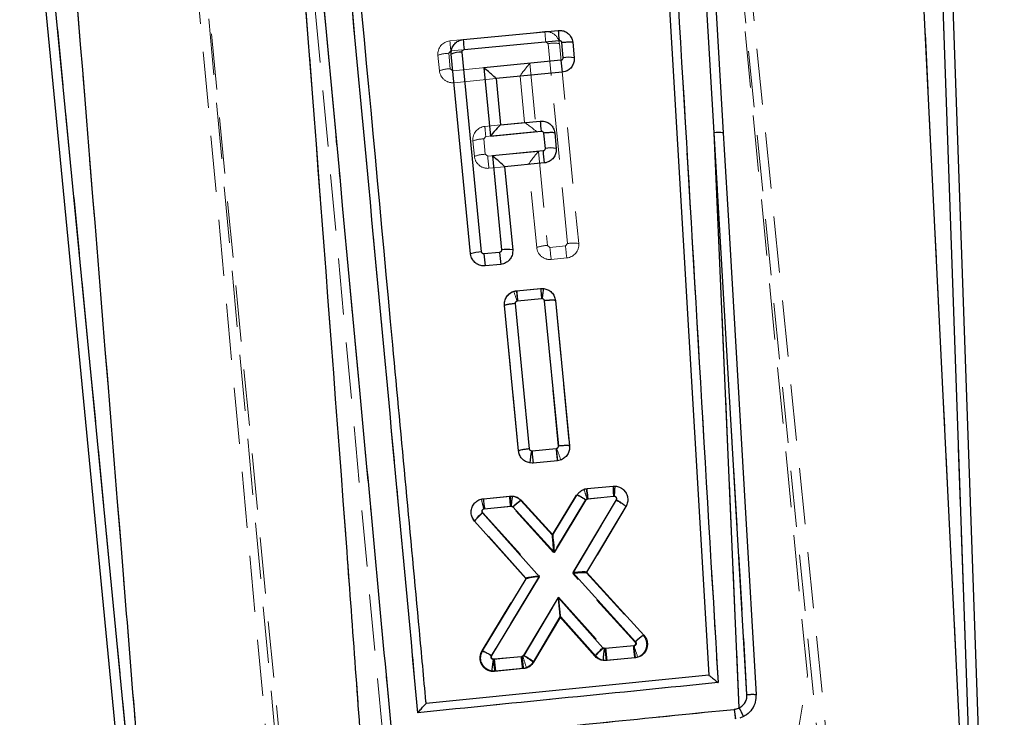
# Model space of a CAD drawing. Header units: millimetres. Extents: x 32 to 375, y 34 to 288.
# Tile 33 of 41: x 164 to 186, y 233 to 249. Entities that reach past the tile are written whole.
import ezdxf

# ---------------------------------------------------------------- set-up
doc = ezdxf.new("R2010")
doc.units = ezdxf.units.MM
doc.linetypes.add('HIDDEN', pattern=[1.905, 1.27, -0.635])
doc.layers.add('FORMATO', color=179, linetype='Continuous')
doc.styles.add('SLDTEXTSTYLE0', font='TXT', dxfattribs={"width": 0.75})
doc.dimstyles.new('SLDDIMSTYLE0', dxfattribs={"dimtxt": 3.5, "dimasz": 3.302, "dimexe": 0, "dimexo": 0.0625, "dimgap": 0.875, "dimtad": 1, "dimdec": 0, "dimrnd": 1e-09, "dimzin": 12, "dimdsep": 46, "dimtxsty": 'SLDTEXTSTYLE0', "dimsah": 1, "dimcen": 0.09, "dimadec": 0, "dimazin": 3, "dimtfac": 1, "dimtdec": 0, "dimtofl": 0, "dimtmove": 0, "dimatfit": 3, "dimfxl": 0, "dimfrac": 2, "dimtolj": 1, "dimtzin": 12, "dimarcsym": 0})

# ---------------------------------------------------------------- blocks, each defined once
blk = doc.blocks.new('_D')
at = {"layer": 'FORMATO'}
for p, q in [((171.726, 287.582), (212.719, 287.582)), ((211.719, 161.573), (211.719, 287.582)), ((202.334, 161.573), (212.719, 161.573))]:
    blk.add_line(p, q, dxfattribs=at)
for points in [[(211.719, 287.582), (211.211, 284.28), (212.227, 284.28)], [(211.719, 161.573), (212.227, 164.875), (211.211, 164.875)]]:
    blk.add_solid(points, dxfattribs=at)
at = {"layer": 'FORMATO', "insert": (207.207, 232.908), "char_height": 3.5, "attachment_point": 1, "rotation": 90, "style": 'SLDTEXTSTYLE0'}
blk.add_mtext('126', dxfattribs=at)

msp = doc.modelspace()

# ---------------------------------------------------------------- linework, layer by layer
at = {"color": 7, "linetype": 'HIDDEN', "lineweight": 18}
for p, q in [((165.273621, 280.599804), (170.228965, 226.990656)), ((170.432236, 226.969601), (165.448844, 280.70327)), ((182.609861, 228.148484), (178.059354, 273.24164)), ((182.805316, 228.208148), (178.28847, 272.831448)), ((181.898795, 234.275327), (178.548013, 268.881434)), ((166.603872, 267.724925), (169.954655, 233.118825)), ((184.372418, 266.061165), (185.562697, 232.102507)), ((185.373531, 232.26852), (183.726344, 265.755244)), ((179.78993, 246.526942), (178.783064, 263.660804)), ((169.897873, 258.860559), (172.300223, 233.013571)), ((166.744988, 230.527744), (164.341094, 255.354606)), ((173.826041, 248.602331), (175.97038, 248.809964)), ((175.990266, 248.582871), (173.845928, 248.375238)), ((176.044853, 248.537906), (175.990266, 248.582871)), ((173.845928, 248.375238), (173.80098, 248.320655)), ((176.481125, 244.023704), (176.044853, 248.537906)), ((176.297901, 248.540216), (176.734173, 244.026006)), ((173.590082, 247.926445), (173.556351, 248.274819)), ((173.80098, 248.320655), (173.834711, 247.972281)), ((173.834711, 247.972281), (173.889297, 247.927331)), ((173.889297, 247.927331), (175.632028, 248.096079)), ((175.632028, 248.096079), (175.781104, 246.553258)), ((174.867532, 247.748733), (173.917599, 247.656756)), ((175.51243, 246.756264), (175.411331, 247.802564)), ((174.616, 246.669472), (174.968365, 246.703588)), ((174.969527, 246.7037), (175.513224, 246.756346)), ((174.635886, 246.442371), (174.590938, 246.387788)), ((174.590938, 246.387788), (174.624669, 246.039421)), ((175.781104, 246.553258), (174.635886, 246.442371)), ((180.360771, 233.538695), (179.78993, 246.526942)), ((180.53403, 233.840556), (179.78993, 246.526942)), ((174.38004, 245.993585), (174.346309, 246.341952)), ((174.624669, 246.039421), (174.679255, 245.994472)), ((174.679255, 245.994472), (175.824384, 246.105351)), ((175.824384, 246.105351), (176.029752, 243.979954)), ((175.061057, 245.758117), (174.707557, 245.723889)), ((175.785118, 243.934163), (175.603687, 245.811836)), ((176.029752, 243.979954), (176.084348, 243.934997)), ((176.084348, 243.934997), (176.436185, 243.969128)), ((176.436185, 243.969128), (176.481125, 244.023704)), ((176.464531, 243.698553), (176.112694, 243.664422)), ((175.329486, 242.956229), (175.875172, 243.009166)), ((175.374044, 239.342281), (175.056933, 242.62453)), ((175.301567, 242.670313), (175.618645, 239.388392)), ((175.895222, 242.782087), (175.349477, 242.729143)), ((176.271788, 239.451134), (175.954664, 242.732563)), ((176.20766, 242.735424), (176.207663, 242.735379)), ((176.207663, 242.735379), (176.524861, 239.453168)), ((176.207663, 242.735379), (176.524862, 239.45316)), ((175.374048, 239.342243), (175.374044, 239.342281)), ((175.677668, 239.338555), (176.223489, 239.391499)), ((176.223489, 239.391499), (176.236876, 239.394643)), ((176.524861, 239.453168), (176.524862, 239.45316)), ((176.251716, 239.120916), (175.706016, 239.067973)), ((176.9085, 238.488057), (177.513294, 238.54673)), ((174.536532, 238.254056), (174.584206, 238.26255)), ((174.584206, 238.26255), (175.169685, 238.319353)), ((175.424286, 238.221236), (176.132292, 237.443299)), ((176.13228, 237.443277), (176.678689, 238.343709)), ((176.888208, 238.23575), (176.168306, 237.049424)), ((176.599847, 236.5736), (177.585384, 238.237628)), ((176.918708, 238.259115), (176.888208, 238.23575)), ((177.533228, 238.319644), (176.928477, 238.26097)), ((174.57047, 237.944507), (175.848077, 236.519829)), ((174.614048, 238.036425), (174.590492, 238.03223)), ((175.189619, 238.092259), (174.614048, 238.036425)), ((176.168306, 237.049424), (175.235706, 238.074132)), ((177.804695, 238.088482), (176.913215, 236.583263)), ((174.388288, 237.756156), (174.354526, 237.810128)), ((174.388288, 237.756156), (174.388173, 237.756283)), ((175.542506, 236.469068), (174.388288, 237.756156)), ((176.147897, 237.444789), (176.14791, 237.444811)), ((178.000837, 235.030637), (176.599847, 236.5736)), ((176.912249, 236.584329), (178.190592, 235.176445)), ((174.546657, 234.823541), (175.543251, 236.470298)), ((175.848077, 236.519829), (174.756331, 234.715843)), ((175.50363, 234.722712), (176.281405, 236.036063)), ((176.281405, 236.036063), (177.302238, 234.897681)), ((176.327043, 235.593655), (175.722947, 234.573581)), ((176.311637, 235.592165), (176.311621, 235.592187)), ((177.120934, 234.708355), (176.327028, 235.593677)), ((178.190592, 235.176445), (178.190663, 235.176363)), ((177.348831, 234.879331), (177.966884, 234.939285)), ((177.966884, 234.939285), (177.979279, 234.942064)), ((174.807606, 234.632798), (175.462374, 234.696322)), ((175.462374, 234.696322), (175.473495, 234.698624)), ((177.995133, 234.668703), (177.376252, 234.608666)), ((175.490784, 234.425754), (174.835953, 234.362223)), ((175.55423, 234.438882), (175.490784, 234.425754)), ((181.263129, 230.464273), (181.898795, 234.275327))]:
    msp.add_line(p, q, dxfattribs=at)
at = {"color": 7, "linetype": 'Continuous', "lineweight": 25}
for p, q in [((184.372418, 266.061165), (185.562697, 232.102507)), ((185.798851, 231.951588), (184.602999, 266.069249)), ((185.373531, 232.26852), (183.726344, 265.755244)), ((179.78993, 246.526942), (178.783064, 263.660804)), ((177.997979, 262.826399), (179.669446, 234.275059)), ((164.110869, 255.332314), (166.53111, 230.336615)), ((166.744988, 230.527744), (164.341094, 255.354606)), ((174.126074, 248.631381), (176.270413, 248.839014)), ((174.145962, 248.40428), (176.289576, 248.611846)), ((176.344872, 248.567105), (176.378617, 248.218597)), ((176.597928, 248.569325), (176.63166, 248.220951)), ((174.294291, 243.789763), (173.856389, 248.303817)), ((174.538915, 243.835644), (174.101019, 248.34963)), ((176.333667, 248.164021), (174.590938, 247.995273)), ((174.590938, 247.995273), (174.740626, 246.452519)), ((176.361969, 247.893439), (174.868124, 247.748793)), ((174.868124, 247.748793), (174.969527, 246.7037)), ((174.969527, 246.7037), (175.865957, 246.790499)), ((174.740626, 246.452519), (175.885112, 246.563331)), ((175.940417, 246.518575), (175.974157, 246.170119)), ((176.193473, 246.520811), (176.227204, 246.172436)), ((180.360771, 233.538695), (179.78993, 246.526942)), ((180.53403, 233.840556), (179.78993, 246.526942)), ((175.929211, 246.115506), (174.784084, 246.00462)), ((174.784084, 246.00462), (174.990293, 243.879334)), ((175.957514, 245.844924), (175.061271, 245.758139)), ((175.061271, 245.758139), (175.243336, 243.881711)), ((174.945339, 243.824714), (174.594224, 243.790776)), ((174.973597, 243.554124), (174.621748, 243.520119)), ((175.33242, 242.956617), (175.878126, 243.009352)), ((175.878126, 243.009352), (175.940839, 243.00892)), ((175.377032, 239.34202), (175.058631, 242.624127)), ((175.62167, 239.387751), (175.30328, 242.669747)), ((175.353123, 242.729598), (175.897849, 242.782236)), ((175.956177, 242.734075), (176.274689, 239.451774)), ((176.209252, 242.736102), (176.52775, 239.45395)), ((175.680351, 239.338913), (175.667395, 239.33933)), ((176.22503, 239.391551), (175.680351, 239.338913)), ((175.708847, 239.068352), (175.630249, 239.071027)), ((176.254567, 239.121088), (175.708847, 239.068352)), ((176.924561, 238.489271), (177.510061, 238.545851)), ((177.510061, 238.545851), (177.558478, 238.546663)), ((174.580864, 238.262796), (175.18568, 238.321238)), ((175.18568, 238.321238), (175.242629, 238.321395)), ((175.438916, 238.223665), (176.14791, 237.444811)), ((176.14791, 237.444811), (176.693514, 238.344126)), ((176.183967, 237.050944), (176.90246, 238.235229)), ((177.580526, 238.236167), (176.599851, 236.592621)), ((176.945762, 238.262304), (177.519991, 238.317796)), ((177.519991, 238.317796), (177.542556, 238.318176)), ((175.85173, 236.501158), (174.565252, 237.945192)), ((174.600702, 238.035695), (175.205433, 238.094137)), ((175.250009, 238.076919), (176.183967, 237.050944)), ((177.799494, 238.086448), (176.91365, 236.60183)), ((175.546495, 236.450934), (174.382793, 237.757155)), ((176.599851, 236.592621), (178.017418, 235.031606)), ((176.91365, 236.60183), (178.206701, 235.177928)), ((174.562696, 234.825083), (175.546495, 236.450934)), ((174.772708, 234.717936), (175.85173, 236.501158)), ((176.267384, 236.034707), (175.484119, 234.721959)), ((177.282545, 234.895126), (176.267384, 236.034707)), ((176.311637, 235.592165), (175.702343, 234.570996)), ((177.100218, 234.706932), (176.311637, 235.592165)), ((177.328301, 234.876991), (177.317033, 234.877088)), ((177.983029, 234.940261), (177.328301, 234.876991)), ((174.823735, 234.634952), (174.81185, 234.635153)), ((175.440877, 234.694586), (174.823735, 234.634952)), ((177.356429, 234.606393), (177.291644, 234.607109)), ((178.011284, 234.669679), (177.356429, 234.606393)), ((174.851991, 234.364369), (174.778402, 234.366254)), ((175.470894, 234.424175), (174.851991, 234.364369)), ((179.669446, 234.275059), (173.289961, 233.63381)), ((173.289961, 233.63381), (173.288986, 233.633713)), ((180.456084, 233.342715), (180.370681, 233.308122))]:
    msp.add_line(p, q, dxfattribs=at)
at = {"color": 7, "linetype": 'Continuous', "lineweight": 25, "flags": 128}
for points in [[(179.070082, 262.356349), (179.110144, 261.673846), (179.489276, 255.210028), (179.99793, 246.523605)], [(179.99793, 246.523605), (180.019712, 246.151254), (180.114218, 244.535276), (180.491851, 238.071346), (180.738806, 233.83765)]]:
    msp.add_lwpolyline(points, dxfattribs=at)
at = {"color": 7, "linetype": 'HIDDEN', "lineweight": 18, "flags": 128}
for points in [[(176.200417, 242.768117), (176.207658, 242.735439), (176.20766, 242.735424), (176.20766, 242.735424)], [(175.398548, 239.255451), (175.389362, 239.27229), (175.374053, 239.342184), (175.374048, 239.342243), (175.374048, 239.342243)]]:
    msp.add_lwpolyline(points, dxfattribs=at)
at = {"color": 7, "linetype": 'HIDDEN', "lineweight": 18}
for centre, radius, start, end in [((175.999293, 248.511359), 0.3, 5.5201535, 95.5305005), ((182.514497, 249.268613), 6.56017, 184.0090582, 186.0001593), ((173.854954, 248.30373), 0.3, 95.5305005, 185.5305005), ((180.381274, 249.061954), 6.571326, 184.0107486, 185.998469), ((176.17799, 247.814559), 0.735498, 80.6169665, 100.4289327), ((173.809319, 247.600429), 0.720274, 90.663434, 110.5614417), ((173.842942, 247.252637), 0.71969, 90.6552851, 110.5695907), ((173.888686, 247.95536), 0.3, 185.5305005, 275.5305005), ((182.175543, 248.657298), 8.318337, 185.0344072, 186.9083508), ((174.644913, 246.370866), 0.3, 95.5305005, 185.5305005), ((181.163284, 247.128349), 6.563344, 184.0091112, 185.9993133), ((174.599171, 245.668131), 0.719704, 90.6554811, 110.5693947), ((179.882191, 245.793722), 0.739002, 80.9894826, 97.1717757), ((174.63301, 245.319189), 0.72028, 90.6635201, 110.5613557), ((174.678644, 246.022495), 0.3, 185.5305005, 275.5305005), ((182.976744, 246.725587), 8.329637, 185.0354897, 186.9069418), ((176.037874, 243.260207), 0.719792, 90.6465448, 110.5577056), ((176.083728, 243.963019), 0.3, 185.5191215, 275.5408875), ((184.391508, 244.66852), 8.339482, 185.0461307, 186.9153544), ((184.734835, 244.701759), 8.330927, 185.0451709, 186.9163142), ((176.435564, 243.997151), 0.3, 275.5408875, 5.5201535), ((176.614243, 243.300028), 0.735817, 80.6196214, 100.4229041), ((170.02232, 241.120514), 5.553523, 16.8135439, 19.1660225), ((175.359024, 242.652484), 0.305176, 95.5545359, 107.3499337), ((181.906432, 243.420788), 6.593333, 184.0403386, 186.0214387), ((182.827874, 243.508646), 6.97062, 184.1090538, 185.9828983), ((175.309745, 241.950154), 0.720205, 90.6506039, 110.5501957), ((175.354817, 242.674225), 0.055176, 95.5545359, 107.2700517), ((183.984802, 240.072076), 8.339456, 185.0461336, 186.9154147), ((184.495995, 240.117703), 8.30432, 185.0168624, 186.8939664), ((171.786147, 237.660251), 4.776726, 18.0288316, 21.290224), ((176.938011, 238.184429), 0.305057, 95.5512798, 106.2629725), ((170.565784, 236.452622), 6.604776, 15.873426, 17.8511373), ((183.479508, 238.951689), 6.587344, 184.0359456, 186.0188364), ((184.077397, 239.00852), 6.580327, 184.0241783, 186.0091511), ((177.549287, 238.242666), 0.298339, 328.8814899, 67.1487867), ((181.728598, 238.780665), 6.575116, 184.0231956, 186.0098063), ((176.379479, 237.505737), 0.889789, 55.1283221, 70.3502019), ((176.933803, 238.206171), 0.055057, 95.5512798, 105.9131983), ((177.120363, 237.318021), 1.030495, 48.3881493, 63.1754952), ((174.249239, 233.986553), 0.88826, 55.1881921, 70.4376554), ((186.245294, 235.666787), 8.310314, 185.0222134, 186.8979793), ((173.028235, 233.111203), 5.278721, 17.3422394, 20.2940438), ((183.116517, 235.366504), 8.341242, 185.046328, 186.9151572), ((183.792985, 235.434272), 8.363232, 185.0622162, 186.9261257), ((175.456438, 234.750853), 0.054946, 288.0850647, 329.1893239), ((169.72316, 232.768855), 6.065506, 15.9817924, 18.5513658), ((175.038238, 233.802456), 1.031242, 48.3969849, 63.1733411), ((175.460646, 234.729111), 0.304946, 287.871562, 329.3339696), ((177.966146, 234.968742), 0.301434, 275.5183188, 289.5455331), ((175.461438, 234.727464), 0.303136, 275.5555143, 287.8246368), ((190.838536, 234.536035), 10.640606, 185.5582717, 186.7351589), ((177.82177, 232.182717), 2.878403, 23.7659065, 28.1048903)]:
    msp.add_arc(centre, radius, start, end, dxfattribs=at)
at = {"color": 7, "linetype": 'Continuous', "lineweight": 25}
for centre, radius, start, end in [((182.624575, 249.26063), 6.368134, 183.7961698, 185.8474306), ((180.678457, 249.090758), 6.568466, 184.0103529, 185.9990043), ((174.109247, 247.629664), 0.720013, 90.6547441, 110.5598585), ((184.625628, 248.894587), 8.324083, 185.03506, 186.9077616), ((176.511897, 247.493413), 0.73733, 80.6521202, 100.4140407), ((174.823969, 247.744965), 0.044321, 4.9542542, 5.9895805), ((174.964266, 246.752281), 0.048865, 274.8126777, 276.1807264), ((182.216225, 247.211554), 6.364211, 183.7934416, 185.8459605), ((179.882191, 245.793722), 0.739002, 80.9894826, 97.1717757), ((176.107319, 245.446363), 0.735904, 80.624214, 100.4250627), ((184.221173, 246.846072), 8.324083, 185.03506, 186.9077616), ((174.823337, 245.735471), 0.239011, 5.4422337, 5.6342376), ((174.547317, 243.115766), 0.719926, 90.668746, 110.5767546), ((182.624756, 244.47068), 8.059262, 184.8393982, 186.7735992), ((183.220175, 244.55207), 8.306742, 185.0233742, 186.900004), ((175.123625, 243.155443), 0.736067, 80.6400943, 100.4361917), ((182.382795, 243.459826), 6.520249, 183.9616306, 185.964995), ((175.903198, 242.726625), 0.05587, 84.1719077, 95.4930272), ((177.865565, 238.898277), 2.241981, 168.6544969, 175.5808276), ((184.036543, 240.082214), 8.389186, 185.0832043, 186.9413575), ((181.120143, 238.719608), 6.555215, 183.9960028, 185.9886371), ((181.69908, 238.77334), 6.529071, 183.9705918, 185.9711406), ((175.103187, 237.240674), 0.886408, 127.3635745, 144.3617159), ((175.210764, 238.03876), 0.05563, 85.1208801, 95.4996573), ((175.210174, 238.040423), 0.054028, 42.4966779, 84.3478522), ((177.216045, 236.8758), 0.408047, 221.9735434, 222.1765007), ((174.941666, 236.819185), 0.708115, 328.6647554, 328.7804351), ((178.590106, 234.486362), 0.790736, 119.0040951, 136.4063184), ((177.323869, 234.93216), 0.055492, 221.8686956, 262.9244434), ((185.557643, 235.595646), 8.260662, 184.9908815, 186.8779389), ((186.259072, 235.667714), 8.307953, 185.02331, 186.8996138), ((183.096148, 235.362054), 8.304306, 185.0230928, 186.9002212), ((190.838536, 234.536035), 10.640606, 185.5582717, 186.7351589), ((177.82177, 232.182717), 2.878403, 23.7659065, 28.1048903)]:
    msp.add_arc(centre, radius, start, end, dxfattribs=at)
for centre, major_axis, ratio, start_param, end_param in [((174.595145, 247.97353), (0.272762, -0.224558), 0.039985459, 0.039972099, 1.619121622), ((174.744834, 246.430775), (0.224431, 0.272607), 0.048372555, 0.048325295, 1.530824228), ((174.788292, 245.982878), (0.272762, -0.224558), 0.039985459, 0.039972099, 1.619121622), ((177.524198, 238.296054), (-0.014137, 0.249798), 0.011926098, 0, 1.482975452), ((176.188174, 237.029199), (-0.040264, 0.415603), 0.005015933, 0.006710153, 1.51797364), ((176.604059, 236.57088), (0.309164, 0.03091), 0.070975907, 0.052534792, 1.577309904), ((175.855938, 236.479418), (0.309018, 0.028448), 0.071009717, 1.577875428, 3.089215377), ((176.271592, 236.012964), (-0.040044, 0.420788), 0.005043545, 1.518625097, 3.134716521)]:
    msp.add_ellipse(centre, major_axis=major_axis, ratio=ratio, start_param=start_param, end_param=end_param, dxfattribs=at)
at = {"color": 7, "linetype": 'HIDDEN', "lineweight": 18}
for centre, major_axis, ratio, start_param, end_param in [((175.636235, 248.074335), (0.224529, 0.272616), 0.048370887, 1.530841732, 3.093249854), ((175.785311, 246.53152), (0.272663, -0.224568), 0.039983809, 1.619139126, 3.101638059), ((175.828591, 246.083606), (0.224529, 0.272616), 0.048370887, 1.530841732, 3.093249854), ((174.618256, 238.014682), (-0.03405, 0.24787), 0.004853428, 0, 1.482304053), ((176.172513, 237.027683), (-0.040219, 0.415607), 0.005021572, 0.006717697, 1.517974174), ((176.604055, 236.551856), (0.308735, 0.031367), 0.071073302, 0.052424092, 1.577204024), ((175.852284, 236.498088), (0.309351, 0.028978), 0.07093393, 1.577753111, 3.089088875), ((176.285613, 236.014321), (-0.04143, 0.420654), 0.004871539, 1.518608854, 3.134951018)]:
    msp.add_ellipse(centre, major_axis=major_axis, ratio=ratio, start_param=start_param, end_param=end_param, dxfattribs=at)
at = {"color": 7, "linetype": 'Continuous', "lineweight": 25}
for points, knots in [([(178.173073, 263.184056), (178.459652, 258.310232), (179.02951, 248.618717), (179.597833, 238.926641), (179.880349, 234.108672)], [0, 0, 0, 0, 0.502896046, 1, 1, 1, 1]), ([(170.091232, 258.896389), (170.647931, 252.916283), (171.449996, 244.300441), (172.253028, 235.68642), (172.49869, 233.051241)], [0, 0, 0, 0, 0.6940826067, 1, 1, 1, 1]), ([(173.103153, 233.429284), (172.708034, 237.668563), (171.918995, 246.134254), (171.130804, 254.601275), (170.737307, 258.82835)], [0, 0, 0, 0, 0.500759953, 1, 1, 1, 1]), ([(173.289961, 233.63381), (173.288509, 233.649428), (173.237162, 234.201911), (172.986186, 236.901872), (172.210989, 245.242037), (171.485581, 253.046186), (170.959815, 258.702525)], [0, 0, 0, 0, 0.001869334, 0.066123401, 0.323139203, 1, 1, 1, 1]), ([(164.920173, 255.410672), (165.417011, 249.286697), (166.0844, 241.060529), (166.74642, 232.836567), (166.915599, 230.734938)], [0, 0, 0, 0, 0.744450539, 1, 1, 1, 1]), ([(171.89065, 231.768929), (171.761734, 233.53636), (171.18565, 241.434437), (170.576153, 249.332422), (170.103049, 255.462997)], [0, 0, 0, 0, 0.223779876, 1, 1, 1, 1]), ([(176.270413, 248.839014), (176.304427, 248.838864), (176.372451, 248.838563), (176.467089, 248.795419), (176.542036, 248.72587), (176.585573, 248.645496), (176.594457, 248.590727), (176.597928, 248.569325)], [0, 0, 0, 0, 0.215139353, 0.430256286, 0.645853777, 0.861610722, 1, 1, 1, 1]), ([(173.856389, 248.303817), (173.856442, 248.337695), (173.856549, 248.405456), (173.899471, 248.499944), (173.968848, 248.574762), (174.049288, 248.618615), (174.104292, 248.62776), (174.126074, 248.631381)], [0, 0, 0, 0, 0.215153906, 0.430330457, 0.644984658, 0.859406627, 1, 1, 1, 1]), ([(176.289576, 248.611846), (176.295374, 248.611822), (176.306969, 248.611775), (176.323104, 248.60444), (176.335806, 248.592635), (176.342928, 248.579293), (176.344347, 248.5704), (176.344872, 248.567105)], [0, 0, 0, 0, 0.21886345, 0.437706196, 0.656611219, 0.87276537, 1, 1, 1, 1]), ([(176.344872, 248.567105), (176.377713, 248.569968), (176.443396, 248.575692), (176.526899, 248.578667), (176.585735, 248.577002), (176.593858, 248.571949), (176.597919, 248.569422)], [0, 0, 0, 0, 0.249998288, 0.499999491, 0.74999894, 1, 1, 1, 1]), ([(174.101019, 248.34963), (174.1009, 248.353045), (174.100584, 248.36207), (174.10495, 248.376542), (174.115088, 248.390603), (174.129365, 248.40077), (174.140524, 248.40313), (174.145962, 248.40428)], [0, 0, 0, 0, 0.131198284, 0.346711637, 0.566053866, 0.788561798, 1, 1, 1, 1]), ([(176.378617, 248.218597), (176.378734, 248.215222), (176.379046, 248.206241), (176.374703, 248.191803), (176.364566, 248.177723), (176.350274, 248.167543), (176.339104, 248.165174), (176.333667, 248.164021)], [0, 0, 0, 0, 0.129794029, 0.345362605, 0.565157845, 0.788319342, 1, 1, 1, 1]), ([(176.63166, 248.220951), (176.631604, 248.187079), (176.631492, 248.119333), (176.588568, 248.024876), (176.519201, 247.950063), (176.438757, 247.90622), (176.383749, 247.897064), (176.361969, 247.893439)], [0, 0, 0, 0, 0.215107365, 0.43022544, 0.64489319, 0.859402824, 1, 1, 1, 1]), ([(175.865957, 246.790499), (175.89997, 246.790348), (175.967991, 246.790046), (176.062628, 246.746915), (176.137571, 246.677374), (176.181109, 246.597), (176.189998, 246.542225), (176.193473, 246.520811)], [0, 0, 0, 0, 0.215128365, 0.430232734, 0.645789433, 0.861519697, 1, 1, 1, 1]), ([(175.885112, 246.563331), (175.890913, 246.563308), (175.902516, 246.563262), (175.918655, 246.555919), (175.931359, 246.544114), (175.938473, 246.530766), (175.939892, 246.521873), (175.940417, 246.518575)], [0, 0, 0, 0, 0.218928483, 0.437853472, 0.656659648, 0.872707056, 1, 1, 1, 1]), ([(176.193464, 246.5209), (176.189403, 246.523428), (176.18128, 246.528483), (176.122445, 246.530131), (176.038941, 246.527175), (175.973259, 246.521442), (175.940417, 246.518575)], [0, 0, 0, 0, 0.2500006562, 0.5000013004, 0.7500001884, 1, 1, 1, 1]), ([(175.974157, 246.170119), (175.974277, 246.166732), (175.974595, 246.157736), (175.970245, 246.143282), (175.960104, 246.129204), (175.945814, 246.119028), (175.934648, 246.11666), (175.929211, 246.115506)], [0, 0, 0, 0, 0.130210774, 0.345783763, 0.56551695, 0.788441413, 1, 1, 1, 1]), ([(176.227204, 246.172436), (176.227147, 246.138564), (176.227034, 246.070815), (176.18411, 245.976351), (176.11473, 245.901532), (176.034283, 245.857697), (175.97928, 245.848545), (175.957514, 245.844924)], [0, 0, 0, 0, 0.215110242, 0.430250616, 0.644951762, 0.859499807, 1, 1, 1, 1]), ([(174.621748, 243.520119), (174.587742, 243.520273), (174.519732, 243.520579), (174.425127, 243.56372), (174.350211, 243.633237), (174.306671, 243.71358), (174.297772, 243.768343), (174.294291, 243.789763)], [0, 0, 0, 0, 0.215112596, 0.430210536, 0.645719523, 0.861429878, 1, 1, 1, 1]), ([(174.594224, 243.790776), (174.59029, 243.790675), (174.580642, 243.790427), (174.565797, 243.79526), (174.552121, 243.805313), (174.542154, 243.819225), (174.539997, 243.83016), (174.538915, 243.835644)], [0, 0, 0, 0, 0.1491129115, 0.3656667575, 0.5784739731, 0.7886139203, 1, 1, 1, 1]), ([(174.990293, 243.879334), (174.990413, 243.875939), (174.990732, 243.866932), (174.986367, 243.852469), (174.976218, 243.838402), (174.961938, 243.828224), (174.950776, 243.825863), (174.945339, 243.824714)], [0, 0, 0, 0, 0.1304772, 0.346155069, 0.565829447, 0.788525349, 1, 1, 1, 1]), ([(175.243336, 243.881711), (175.243285, 243.847833), (175.243185, 243.780078), (175.200264, 243.685599), (175.130885, 243.610754), (175.050407, 243.566899), (174.995378, 243.557746), (174.973597, 243.554124)], [0, 0, 0, 0, 0.21509562, 0.430199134, 0.644909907, 0.85944601, 1, 1, 1, 1]), ([(175.058631, 242.624127), (175.058736, 242.658566), (175.058946, 242.727448), (175.102731, 242.823428), (175.173385, 242.899408), (175.254984, 242.94369), (175.310598, 242.952974), (175.33242, 242.956617)], [0, 0, 0, 0, 0.2155246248, 0.4310721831, 0.646221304, 0.8611816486, 1, 1, 1, 1]), ([(175.332407, 242.956617), (175.332543, 242.953274), (175.332813, 242.946588), (175.337343, 242.89503), (175.344255, 242.820672), (175.350167, 242.759956), (175.353123, 242.729598)], [0, 0, 0, 0, 0.24999629, 0.499992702, 0.749992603, 1, 1, 1, 1]), ([(175.940839, 243.00892), (175.939794, 243.006257), (175.937703, 243.000933), (175.930944, 242.958299), (175.922407, 242.895465), (175.915518, 242.839287), (175.911023, 242.800974), (175.909733, 242.789724), (175.908871, 242.782206)], [0, 0, 0, 0, 0.226917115, 0.453840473, 0.680768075, 0.907694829, 0.938309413, 1, 1, 1, 1]), ([(175.940839, 243.00892), (175.974543, 243.001714), (176.041949, 242.987302), (176.126031, 242.924874), (176.188765, 242.839617), (176.202351, 242.770972), (176.209252, 242.736102)], [0, 0, 0, 0, 0.247871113, 0.495733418, 0.743837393, 1, 1, 1, 1]), ([(175.30328, 242.669747), (175.270914, 242.666284), (175.206182, 242.659357), (175.125182, 242.646444), (175.068912, 242.633784), (175.062053, 242.627396), (175.058624, 242.624202)], [0, 0, 0, 0, 0.2499985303, 0.4999982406, 0.7499976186, 1, 1, 1, 1]), ([(175.30328, 242.669747), (175.303154, 242.672885), (175.302799, 242.681675), (175.306557, 242.696473), (175.316311, 242.711975), (175.331168, 242.723724), (175.344371, 242.728462), (175.351847, 242.729432), (175.353123, 242.729598)], [0, 0, 0, 0, 0.109545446, 0.306811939, 0.522184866, 0.737507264, 0.955213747, 1, 1, 1, 1]), ([(175.908871, 242.782206), (175.912771, 242.781477), (175.922625, 242.779635), (175.936921, 242.771538), (175.948143, 242.759047), (175.954373, 242.745963), (175.955614, 242.737786), (175.956177, 242.734075)], [0, 0, 0, 0, 0.162767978, 0.411173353, 0.659678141, 0.845581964, 1, 1, 1, 1]), ([(176.209252, 242.736102), (176.205187, 242.738659), (176.197057, 242.743774), (176.138216, 242.745511), (176.054707, 242.742605), (175.98902, 242.736918), (175.956177, 242.734075)], [0, 0, 0, 0, 0.249999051, 0.499998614, 0.749999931, 1, 1, 1, 1]), ([(176.527735, 239.454106), (176.524744, 239.456312), (176.518762, 239.460723), (176.474359, 239.463138), (176.395815, 239.461876), (176.320238, 239.455573), (176.274689, 239.451774)], [0, 0, 0, 0, 0.214240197, 0.428479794, 0.655549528, 1, 1, 1, 1]), ([(175.630249, 239.071027), (175.596869, 239.080045), (175.530111, 239.09808), (175.449157, 239.165108), (175.39412, 239.249117), (175.382463, 239.312494), (175.377032, 239.34202)], [0, 0, 0, 0, 0.25817556, 0.516332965, 0.774671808, 1, 1, 1, 1]), ([(175.62167, 239.387751), (175.589304, 239.384271), (175.524572, 239.377309), (175.443575, 239.364344), (175.38731, 239.351632), (175.38046, 239.345209), (175.377034, 239.341997)], [0, 0, 0, 0, 0.249998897, 0.499999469, 0.749997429, 1, 1, 1, 1]), ([(175.667395, 239.33933), (175.661308, 239.34097), (175.649135, 239.344249), (175.634399, 239.356416), (175.624613, 239.371472), (175.622589, 239.38267), (175.62167, 239.387751)], [0, 0, 0, 0, 0.262051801, 0.524135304, 0.784040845, 1, 1, 1, 1]), ([(176.274689, 239.451774), (176.274825, 239.448085), (176.275189, 239.438228), (176.270509, 239.422507), (176.261708, 239.410007), (176.250231, 239.400071), (176.238669, 239.393909), (176.228729, 239.392191), (176.22503, 239.391551)], [0, 0, 0, 0, 0.128315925, 0.3428274, 0.557229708, 0.650530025, 0.869929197, 1, 1, 1, 1]), ([(176.22503, 239.391551), (176.225868, 239.383504), (176.228534, 239.357902), (176.234078, 239.304381), (176.241327, 239.235181), (176.248141, 239.172101), (176.25305, 239.129278), (176.254055, 239.123818), (176.254557, 239.121088)], [0, 0, 0, 0, 0.058820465, 0.187133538, 0.390352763, 0.593569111, 0.79678186, 1, 1, 1, 1]), ([(176.52775, 239.45395), (176.527679, 239.4195), (176.527539, 239.350596), (176.483835, 239.254541), (176.413216, 239.178445), (176.331737, 239.134122), (176.276242, 239.124749), (176.254567, 239.121088)], [0, 0, 0, 0, 0.215658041, 0.431341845, 0.646731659, 0.862021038, 1, 1, 1, 1]), ([(176.693514, 238.344126), (176.707927, 238.364107), (176.742524, 238.412068), (176.821992, 238.468027), (176.890279, 238.48217), (176.924561, 238.489271)], [0, 0, 0, 0, 0.262326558, 0.629664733, 1, 1, 1, 1]), ([(176.945762, 238.262304), (176.944951, 238.270088), (176.940938, 238.308622), (176.934608, 238.372525), (176.92844, 238.437993), (176.924717, 238.480957), (176.924613, 238.4865), (176.924561, 238.489271)], [0, 0, 0, 0, 0.064090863, 0.317280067, 0.544847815, 0.772424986, 1, 1, 1, 1]), ([(177.542556, 238.318176), (177.542759, 238.320459), (177.543762, 238.331722), (177.546701, 238.370456), (177.550273, 238.431914), (177.55379, 238.495268), (177.556597, 238.538354), (177.557844, 238.543893), (177.558467, 238.546663)], [0, 0, 0, 0, 0.018683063, 0.092147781, 0.319303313, 0.546261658, 0.773129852, 1, 1, 1, 1]), ([(177.558478, 238.546663), (177.59267, 238.54072), (177.661053, 238.528835), (177.748699, 238.46937), (177.812624, 238.386564), (177.844572, 238.287072), (177.843734, 238.181077), (177.814287, 238.11809), (177.799494, 238.086448)], [0, 0, 0, 0, 0.166483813, 0.332959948, 0.499550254, 0.666047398, 0.832237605, 1, 1, 1, 1]), ([(174.382793, 237.757155), (174.362463, 237.785093), (174.321805, 237.840971), (174.300626, 237.94411), (174.312446, 238.047768), (174.358788, 238.141764), (174.433466, 238.214529), (174.512438, 238.252539), (174.56351, 238.260194), (174.580864, 238.262796)], [0, 0, 0, 0, 0.154007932, 0.308018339, 0.460798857, 0.616659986, 0.768844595, 0.92145212, 1, 1, 1, 1]), ([(175.215496, 238.094189), (175.216349, 238.10316), (175.220045, 238.142004), (175.226577, 238.205886), (175.233985, 238.270566), (175.239793, 238.313326), (175.241683, 238.318705), (175.242629, 238.321395)], [0, 0, 0, 0, 0.073621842, 0.318802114, 0.545866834, 0.772932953, 1, 1, 1, 1]), ([(175.242629, 238.321395), (175.276294, 238.314883), (175.343621, 238.30186), (175.406578, 238.257614), (175.434438, 238.228367), (175.438916, 238.223665)], [0, 0, 0, 0, 0.456324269, 0.912608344, 1, 1, 1, 1]), ([(175.250009, 238.076919), (175.273616, 238.097924), (175.320831, 238.139937), (175.38177, 238.18954), (175.426247, 238.221803), (175.434693, 238.223045), (175.438916, 238.223665)], [0, 0, 0, 0, 0.249999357, 0.500005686, 0.749999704, 1, 1, 1, 1]), ([(176.90246, 238.235229), (176.875613, 238.251218), (176.82192, 238.283195), (176.75404, 238.320207), (176.705528, 238.34378), (176.697519, 238.344011), (176.693514, 238.344126)], [0, 0, 0, 0, 0.250006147, 0.49999993, 0.750000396, 1, 1, 1, 1]), ([(176.90246, 238.235229), (176.90545, 238.239284), (176.911315, 238.247241), (176.921079, 238.254048), (176.932327, 238.25967), (176.939972, 238.261169), (176.945762, 238.262304)], [0, 0, 0, 0, 0.285626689, 0.560346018, 0.667067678, 1, 1, 1, 1]), ([(177.542556, 238.318176), (177.545225, 238.317529), (177.554007, 238.315401), (177.567594, 238.307784), (177.58036, 238.293771), (177.587968, 238.275799), (177.588753, 238.25635), (177.584418, 238.242991), (177.580963, 238.236933), (177.580526, 238.236167)], [0, 0, 0, 0, 0.077921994, 0.256405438, 0.432616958, 0.608902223, 0.801569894, 0.974904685, 1, 1, 1, 1]), ([(177.580526, 238.236167), (177.595136, 238.227463), (177.624356, 238.210055), (177.666594, 238.183888), (177.705441, 238.159054), (177.739286, 238.136494), (177.76679, 238.117149), (177.786597, 238.101933), (177.798698, 238.09099), (177.799283, 238.088056), (177.799576, 238.086589)], [0, 0, 0, 0, 0.125005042, 0.250005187, 0.37500022, 0.500003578, 0.625001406, 0.749999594, 0.875001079, 1, 1, 1, 1]), ([(174.565252, 237.945192), (174.563225, 237.947751), (174.557379, 237.955131), (174.551635, 237.969804), (174.55103, 237.988438), (174.556211, 238.006293), (174.567352, 238.021227), (174.582551, 238.032091), (174.594652, 238.034493), (174.600702, 238.035695)], [0, 0, 0, 0, 0.081928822, 0.236323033, 0.38608646, 0.544356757, 0.693730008, 0.846881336, 1, 1, 1, 1]), ([(178.017418, 235.031606), (178.019661, 235.028795), (178.02586, 235.021029), (178.031579, 235.005694), (178.031912, 234.986799), (178.026511, 234.969043), (178.01547, 234.954383), (178.00066, 234.943782), (177.988906, 234.941435), (177.983029, 234.940261)], [0, 0, 0, 0, 0.089896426, 0.2483802, 0.399036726, 0.5572154, 0.703527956, 0.851753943, 1, 1, 1, 1]), ([(178.206701, 235.177928), (178.227289, 235.150179), (178.268464, 235.094686), (178.290654, 234.991696), (178.279898, 234.887765), (178.234472, 234.793043), (178.160405, 234.719387), (178.08105, 234.680305), (178.029303, 234.672423), (178.011284, 234.669679)], [0, 0, 0, 0, 0.153314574, 0.306612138, 0.459072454, 0.614737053, 0.766702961, 0.918759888, 1, 1, 1, 1]), ([(174.778402, 234.366254), (174.744814, 234.374932), (174.677641, 234.392288), (174.595123, 234.458601), (174.538141, 234.546252), (174.514274, 234.64805), (174.523112, 234.745682), (174.550598, 234.800815), (174.562696, 234.825083)], [0, 0, 0, 0, 0.172804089, 0.345601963, 0.51852924, 0.691446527, 0.864182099, 1, 1, 1, 1]), ([(174.562713, 234.825105), (174.566039, 234.825264), (174.57269, 234.825582), (174.612167, 234.807553), (174.669554, 234.777433), (174.727111, 234.744887), (174.762628, 234.723894), (174.772708, 234.717936)], [0, 0, 0, 0, 0.223172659, 0.446348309, 0.669522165, 0.906209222, 1, 1, 1, 1]), ([(177.100218, 234.706932), (177.100094, 234.708553), (177.099846, 234.711796), (177.109118, 234.725027), (177.125069, 234.743816), (177.14775, 234.767987), (177.176044, 234.796415), (177.20886, 234.827961), (177.244823, 234.861423), (177.269972, 234.883892), (177.282545, 234.895126)], [0, 0, 0, 0, 0.124999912, 0.249998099, 0.3750019, 0.499999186, 0.624996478, 0.749993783, 0.875002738, 1, 1, 1, 1]), ([(177.291644, 234.607109), (177.291252, 234.608196), (177.290467, 234.61037), (177.290957, 234.62692), (177.292672, 234.652452), (177.29566, 234.686841), (177.299772, 234.728359), (177.304851, 234.775285), (177.31066, 234.825682), (177.314909, 234.859953), (177.317033, 234.877088)], [0, 0, 0, 0, 0.1250063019, 0.2500110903, 0.3750142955, 0.5000182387, 0.6250188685, 0.7500157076, 0.8750083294, 1, 1, 1, 1]), ([(174.81185, 234.635153), (174.810363, 234.635449), (174.802635, 234.636987), (174.789783, 234.64278), (174.775971, 234.6554), (174.766978, 234.671743), (174.763976, 234.690339), (174.766657, 234.706316), (174.771107, 234.714862), (174.772708, 234.717936)], [0, 0, 0, 0, 0.042296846, 0.219856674, 0.384609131, 0.557929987, 0.731329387, 0.903353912, 1, 1, 1, 1]), ([(174.778308, 234.366269), (174.777896, 234.369131), (174.777071, 234.374854), (174.781374, 234.417803), (174.789278, 234.480794), (174.799263, 234.551959), (174.807192, 234.604982), (174.811052, 234.629985), (174.81185, 234.635153)], [0, 0, 0, 0, 0.203836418, 0.407670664, 0.611516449, 0.8153564, 0.96183598, 1, 1, 1, 1]), ([(175.484119, 234.721959), (175.483548, 234.721074), (175.479435, 234.714692), (175.470418, 234.705746), (175.455815, 234.697525), (175.445955, 234.695585), (175.440877, 234.694586)], [0, 0, 0, 0, 0.059952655, 0.432369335, 0.707637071, 1, 1, 1, 1]), ([(175.470894, 234.424175), (175.470392, 234.426905), (175.469388, 234.432367), (175.464427, 234.47518), (175.457519, 234.538258), (175.450029, 234.608539), (175.444356, 234.66215), (175.441613, 234.687724), (175.440877, 234.694586)], [0, 0, 0, 0, 0.203226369, 0.406447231, 0.609675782, 0.812904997, 0.949802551, 1, 1, 1, 1]), ([(175.702343, 234.570996), (175.687981, 234.550832), (175.653586, 234.502545), (175.574043, 234.44588), (175.505456, 234.431447), (175.470894, 234.424175)], [0, 0, 0, 0, 0.262357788, 0.628296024, 1, 1, 1, 1]), ([(175.702343, 234.570996), (175.702088, 234.572524), (175.701576, 234.57558), (175.689579, 234.586677), (175.669879, 234.60208), (175.642477, 234.621593), (175.608733, 234.644324), (175.56999, 234.669339), (175.527849, 234.695675), (175.498696, 234.713198), (175.484119, 234.721959)], [0, 0, 0, 0, 0.125000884, 0.249996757, 0.37500123, 0.499999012, 0.624999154, 0.750000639, 0.874998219, 1, 1, 1, 1]), ([(177.291644, 234.607109), (177.258002, 234.614536), (177.190722, 234.629389), (177.13004, 234.674618), (177.103577, 234.703291), (177.100218, 234.706932)], [0, 0, 0, 0, 0.466135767, 0.932220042, 1, 1, 1, 1]), ([(179.669942, 234.275111), (179.672968, 234.273788), (179.679002, 234.271149), (179.709924, 234.248423), (179.762419, 234.207049), (179.823636, 234.156611), (179.865851, 234.120989), (179.879621, 234.109291), (179.880349, 234.108672)], [0, 0, 0, 0, 0.1572222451, 0.3135130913, 0.5425174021, 0.8512048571, 0.9921331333, 1, 1, 1, 1]), ([(179.880349, 234.108672), (178.752963, 233.995635), (176.493891, 233.769129), (174.234833, 233.542709), (173.103153, 233.429284)], [0, 0, 0, 0, 0.4990477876, 1, 1, 1, 1]), ([(180.360771, 233.538695), (180.373715, 233.546012), (180.417844, 233.570955), (180.479663, 233.633925), (180.529579, 233.73222), (180.53255, 233.804472), (180.534035, 233.840556)], [0, 0, 0, 0, 0.121276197, 0.413481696, 0.70707944, 1, 1, 1, 1]), ([(180.738811, 233.837657), (180.736653, 233.780376), (180.732278, 233.664287), (180.653825, 233.504201), (180.552964, 233.398153), (180.479108, 233.35589), (180.456084, 233.342715)], [0, 0, 0, 0, 0.2842119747, 0.5760025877, 0.8678246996, 1, 1, 1, 1]), ([(180.53403, 233.840556), (180.560794, 233.841892), (180.614322, 233.844565), (180.68233, 233.844815), (180.726366, 233.842411), (180.735011, 233.839184), (180.7388, 233.837769)], [0, 0, 0, 0, 0.264526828, 0.529054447, 0.793583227, 1, 1, 1, 1]), ([(172.847513, 232.763574), (172.982167, 232.77707), (173.655439, 232.844548), (176.122251, 233.091749), (178.454416, 233.32558), (180.247959, 233.505406)], [0, 0, 0, 0, 0.054586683, 0.272932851, 1, 1, 1, 1]), ([(173.103153, 233.429284), (173.103763, 233.430021), (173.114726, 233.443302), (173.150696, 233.486325), (173.203714, 233.54795), (173.250798, 233.599487), (173.279098, 233.627904), (173.285683, 233.631772), (173.288986, 233.633713)], [0, 0, 0, 0, 0.007793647, 0.140294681, 0.459151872, 0.690963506, 0.84498234, 1, 1, 1, 1]), ([(180.247959, 233.505406), (180.28203, 233.511734), (180.32107, 233.518984), (180.356288, 233.53647), (180.360771, 233.538695)], [0, 0, 0, 0, 0.872701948, 1, 1, 1, 1])]:
    msp.add_open_spline(points, degree=3, knots=knots, dxfattribs=at)
at = {"color": 7, "linetype": 'HIDDEN', "lineweight": 18}
for points, knots in [([(178.173073, 263.184056), (178.459652, 258.310232), (179.02951, 248.618717), (179.597833, 238.926641), (179.880349, 234.108672)], [0, 0, 0, 0, 0.502896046, 1, 1, 1, 1]), ([(170.091232, 258.896389), (170.647931, 252.916283), (171.449996, 244.300441), (172.253028, 235.68642), (172.49869, 233.051241)], [0, 0, 0, 0, 0.6940826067, 1, 1, 1, 1]), ([(173.103153, 233.429284), (172.708034, 237.668563), (171.918995, 246.134254), (171.130804, 254.601275), (170.737307, 258.82835)], [0, 0, 0, 0, 0.500759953, 1, 1, 1, 1]), ([(164.920173, 255.410672), (165.417011, 249.286697), (166.0844, 241.060529), (166.74642, 232.836567), (166.915599, 230.734938)], [0, 0, 0, 0, 0.744450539, 1, 1, 1, 1]), ([(171.89065, 231.768929), (171.761734, 233.53636), (171.18565, 241.434437), (170.576153, 249.332422), (170.103049, 255.462997)], [0, 0, 0, 0, 0.223779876, 1, 1, 1, 1]), ([(175.056933, 242.62453), (175.056931, 242.624549), (175.053747, 242.658501), (175.058649, 242.728602), (175.100983, 242.825551), (175.173517, 242.901149), (175.235324, 242.935198), (175.267999, 242.943767), (175.268018, 242.943772)], [0, 0, 0, 0, 0.0001452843, 0.2482697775, 0.5009955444, 0.7540631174, 0.999857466, 1, 1, 1, 1]), ([(175.875172, 243.009166), (175.875192, 243.009168), (175.90382, 243.012749), (175.932676, 243.007845), (175.961511, 243.002944)], [0, 0, 0, 0, 0.000693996, 1, 1, 1, 1]), ([(175.338437, 242.726915), (175.333004, 242.724609), (175.321913, 242.7199), (175.309453, 242.706135), (175.301579, 242.688985), (175.301571, 242.676535), (175.301567, 242.670313)], [0, 0, 0, 0, 0.240472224, 0.490878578, 0.745607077, 1, 1, 1, 1]), ([(175.954664, 242.732563), (175.953915, 242.736857), (175.9521, 242.747267), (175.943711, 242.762071), (175.930105, 242.774436), (175.91327, 242.782057), (175.901239, 242.782077), (175.895222, 242.782087)], [0, 0, 0, 0, 0.152681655, 0.370186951, 0.582454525, 0.791169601, 1, 1, 1, 1]), ([(175.954664, 242.732563), (175.987496, 242.735471), (176.05316, 242.741287), (176.136642, 242.744381), (176.195467, 242.742863), (176.203595, 242.737904), (176.20766, 242.735424)], [0, 0, 0, 0, 0.2499997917, 0.5000011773, 0.7499988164, 1, 1, 1, 1]), ([(176.271788, 239.451134), (176.289339, 239.452716), (176.336288, 239.456948), (176.407613, 239.461137), (176.472347, 239.462249), (176.515894, 239.459771), (176.521872, 239.455369), (176.524861, 239.453168)], [0, 0, 0, 0, 0.134308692, 0.359264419, 0.57284473, 0.78642322, 1, 1, 1, 1]), ([(175.374044, 239.342281), (175.376555, 239.345017), (175.381578, 239.35049), (175.423848, 239.361256), (175.487765, 239.372617), (175.557326, 239.381982), (175.60276, 239.386732), (175.618645, 239.388392)], [0, 0, 0, 0, 0.215873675, 0.431748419, 0.647621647, 0.876798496, 1, 1, 1, 1]), ([(175.618645, 239.388392), (175.619379, 239.384105), (175.621163, 239.373685), (175.629509, 239.358825), (175.643127, 239.346365), (175.659872, 239.338753), (175.671791, 239.338621), (175.677668, 239.338555)], [0, 0, 0, 0, 0.152792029, 0.3713207, 0.584953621, 0.795348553, 1, 1, 1, 1]), ([(176.236876, 239.394643), (176.242311, 239.397299), (176.253181, 239.402612), (176.264893, 239.416867), (176.271869, 239.433574), (176.271814, 239.445395), (176.271788, 239.451134)], [0, 0, 0, 0, 0.252230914, 0.504450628, 0.759420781, 1, 1, 1, 1]), ([(175.706016, 239.067973), (175.705996, 239.067973), (175.677498, 239.067972), (175.649119, 239.071151), (175.620761, 239.074328)], [0, 0, 0, 0, 0.000697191, 1, 1, 1, 1]), ([(177.513294, 238.54673), (177.513314, 238.546732), (177.534287, 238.549356), (177.555424, 238.545773), (177.576541, 238.542192)], [0, 0, 0, 0, 0.000947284, 1, 1, 1, 1]), ([(174.590492, 238.03223), (174.589854, 238.034506), (174.586837, 238.045253), (174.576915, 238.082641), (174.562432, 238.142239), (174.548088, 238.203982), (174.538511, 238.245999), (174.537192, 238.251371), (174.536532, 238.254056)], [0, 0, 0, 0, 0.019289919, 0.09109666, 0.318483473, 0.54569776, 0.772847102, 1, 1, 1, 1]), ([(175.169685, 238.319353), (175.169705, 238.319356), (175.195073, 238.322528), (175.255624, 238.319373), (175.345919, 238.289314), (175.40148, 238.246696), (175.424273, 238.221251), (175.424286, 238.221236)], [0, 0, 0, 0, 0.000213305, 0.272358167, 0.636042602, 0.999786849, 1, 1, 1, 1]), ([(175.235706, 238.074132), (175.243485, 238.081192), (175.254253, 238.090966), (175.285425, 238.118693), (175.328529, 238.155797), (175.378212, 238.195408), (175.413856, 238.22034), (175.420809, 238.220937), (175.424286, 238.221236)], [0, 0, 0, 0, 0.083184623, 0.115163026, 0.336376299, 0.557580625, 0.778790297, 1, 1, 1, 1]), ([(177.585384, 238.237628), (177.586875, 238.240511), (177.591194, 238.24886), (177.594028, 238.264364), (177.591056, 238.282787), (177.582521, 238.299342), (177.56871, 238.311856), (177.551711, 238.319602), (177.539388, 238.31963), (177.533228, 238.319644)], [0, 0, 0, 0, 0.081415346, 0.235739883, 0.385930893, 0.544133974, 0.694152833, 0.847086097, 1, 1, 1, 1]), ([(174.57047, 237.944507), (174.557912, 237.933255), (174.532796, 237.91075), (174.496867, 237.877252), (174.46409, 237.845659), (174.435814, 237.817209), (174.413138, 237.793036), (174.39717, 237.774273), (174.387865, 237.761072), (174.38807, 237.757879), (174.388173, 237.756283)], [0, 0, 0, 0, 0.12500081, 0.249996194, 0.37500735, 0.500006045, 0.624999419, 0.749999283, 0.87499843, 1, 1, 1, 1]), ([(174.590492, 238.03223), (174.588607, 238.03141), (174.581139, 238.028161), (174.569654, 238.019), (174.559642, 238.003125), (174.555367, 237.984115), (174.557886, 237.964667), (174.564598, 237.951484), (174.569563, 237.945585), (174.57047, 237.944507)], [0, 0, 0, 0, 0.0586494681, 0.2322890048, 0.409181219, 0.5859571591, 0.7793270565, 0.9596881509, 1, 1, 1, 1]), ([(175.235706, 238.074132), (175.230966, 238.078341), (175.221493, 238.086753), (175.204791, 238.092374), (175.194047, 238.092293), (175.189619, 238.092259)], [0, 0, 0, 0, 0.370561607, 0.740581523, 1, 1, 1, 1]), ([(177.979279, 234.942064), (177.984715, 234.944617), (177.995586, 234.949722), (178.007538, 234.963694), (178.014619, 234.980617), (178.015712, 234.999258), (178.011115, 235.01691), (178.004089, 235.026295), (178.000837, 235.030637)], [0, 0, 0, 0, 0.166437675, 0.332808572, 0.501112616, 0.673208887, 0.848793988, 1, 1, 1, 1]), ([(178.190592, 235.176445), (178.187108, 235.17617), (178.180141, 235.175621), (178.144345, 235.150907), (178.094416, 235.111603), (178.051406, 235.07512), (178.019988, 235.04766), (178.009093, 235.037975), (178.000837, 235.030637)], [0, 0, 0, 0, 0.221152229, 0.442302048, 0.663450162, 0.884604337, 0.912563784, 1, 1, 1, 1]), ([(178.190663, 235.176363), (178.190677, 235.176348), (178.210668, 235.154034), (178.246761, 235.099842), (178.273271, 235.003922), (178.266796, 234.90111), (178.227393, 234.806666), (178.159493, 234.729283), (178.098678, 234.696941), (178.067011, 234.684684), (178.066992, 234.684677)], [0, 0, 0, 0, 0.000100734, 0.150851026, 0.322525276, 0.491933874, 0.659995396, 0.82896945, 0.999896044, 1, 1, 1, 1]), ([(174.835953, 234.362223), (174.835933, 234.362221), (174.802185, 234.358001), (174.731762, 234.36452), (174.63948, 234.404815), (174.562496, 234.474794), (174.513254, 234.565146), (174.497002, 234.67041), (174.513026, 234.757637), (174.536434, 234.806704), (174.546646, 234.823523), (174.546657, 234.823541)], [0, 0, 0, 0, 0.000089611, 0.152212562, 0.308392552, 0.443164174, 0.61097361, 0.758196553, 0.911935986, 0.999908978, 1, 1, 1, 1]), ([(177.120934, 234.708355), (177.120787, 234.709993), (177.120494, 234.713269), (177.129669, 234.726606), (177.145511, 234.7455), (177.16806, 234.769826), (177.196214, 234.798415), (177.228873, 234.830143), (177.264683, 234.863783), (177.28972, 234.886382), (177.302238, 234.897681)], [0, 0, 0, 0, 0.124998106, 0.2500009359, 0.3749985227, 0.5000061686, 0.6250070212, 0.7500061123, 0.8750011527, 1, 1, 1, 1]), ([(177.302238, 234.897681), (177.306028, 234.89414), (177.313249, 234.887392), (177.324222, 234.882499), (177.335897, 234.87927), (177.343371, 234.879305), (177.348831, 234.879331)], [0, 0, 0, 0, 0.29943361, 0.57045237, 0.686268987, 1, 1, 1, 1]), ([(177.376252, 234.608666), (177.375752, 234.611394), (177.37475, 234.616849), (177.370062, 234.659709), (177.363632, 234.722818), (177.357029, 234.790814), (177.352012, 234.844267), (177.349684, 234.869919), (177.348831, 234.879331)], [0, 0, 0, 0, 0.203213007, 0.406432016, 0.609639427, 0.812853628, 0.931341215, 1, 1, 1, 1]), ([(174.756331, 234.715843), (174.754725, 234.712771), (174.750213, 234.704143), (174.747447, 234.688275), (174.750441, 234.669418), (174.759294, 234.652895), (174.773039, 234.640489), (174.789537, 234.632907), (174.801582, 234.632835), (174.807606, 234.632798)], [0, 0, 0, 0, 0.086589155, 0.243217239, 0.393124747, 0.558566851, 0.702000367, 0.850963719, 1, 1, 1, 1]), ([(177.376252, 234.608666), (177.376232, 234.608663), (177.346161, 234.604903), (177.304134, 234.608503), (177.240067, 234.625337), (177.18136, 234.652815), (177.139732, 234.68737), (177.120947, 234.70834), (177.120934, 234.708355)], [0, 0, 0, 0, 0.000212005, 0.320883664, 0.43562497, 0.7019096, 0.999788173, 1, 1, 1, 1]), ([(177.376252, 234.608666), (177.351419, 234.608239), (177.292256, 234.607223), (177.199413, 234.637769), (177.14737, 234.684578), (177.120934, 234.708355)], [0, 0, 0, 0, 0.262496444, 0.625376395, 1, 1, 1, 1]), ([(175.57687, 234.448776), (175.574146, 234.447037), (175.567144, 234.442567), (175.559127, 234.440279), (175.55423, 234.438882)], [0, 0, 0, 0, 0.3891025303, 1, 1, 1, 1]), ([(179.880349, 234.108672), (178.752963, 233.995635), (176.493891, 233.769129), (174.234833, 233.542709), (173.103153, 233.429284)], [0, 0, 0, 0, 0.4990477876, 1, 1, 1, 1]), ([(180.360771, 233.538695), (180.373715, 233.546012), (180.417844, 233.570955), (180.479663, 233.633925), (180.529579, 233.73222), (180.53255, 233.804472), (180.534035, 233.840556)], [0, 0, 0, 0, 0.121276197, 0.413481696, 0.70707944, 1, 1, 1, 1]), ([(180.534021, 233.840787), (180.560788, 233.842062), (180.614323, 233.844612), (180.68234, 233.844709), (180.726382, 233.842213), (180.735028, 233.838963), (180.738818, 233.837538)], [0, 0, 0, 0, 0.264529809, 0.529056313, 0.793583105, 1, 1, 1, 1]), ([(172.847513, 232.763574), (172.982167, 232.77707), (173.655439, 232.844548), (176.122251, 233.091749), (178.454416, 233.32558), (180.247959, 233.505406)], [0, 0, 0, 0, 0.054586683, 0.272932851, 1, 1, 1, 1]), ([(180.247959, 233.505406), (180.28203, 233.511734), (180.32107, 233.518984), (180.356288, 233.53647), (180.360771, 233.538695)], [0, 0, 0, 0, 0.872701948, 1, 1, 1, 1])]:
    msp.add_open_spline(points, degree=3, knots=knots, dxfattribs=at)

# ---------------------------------------------------------------- dimensions: what is measured, and where the dimension line sits
at = {"layer": 'FORMATO'}
dim = msp.add_linear_dim(base=(211.718711, 287.581549), p1=(201.333683, 161.573321), p2=(170.726312, 287.581549), angle=90, dimstyle='SLDDIMSTYLE0', dxfattribs=at)
dim.commit()
dim.dimension.update_dxf_attribs({"geometry": '_D', "text_midpoint": (211.718711, 236.787038), "dimtype": 160})

doc.saveas('drawing.dxf')
